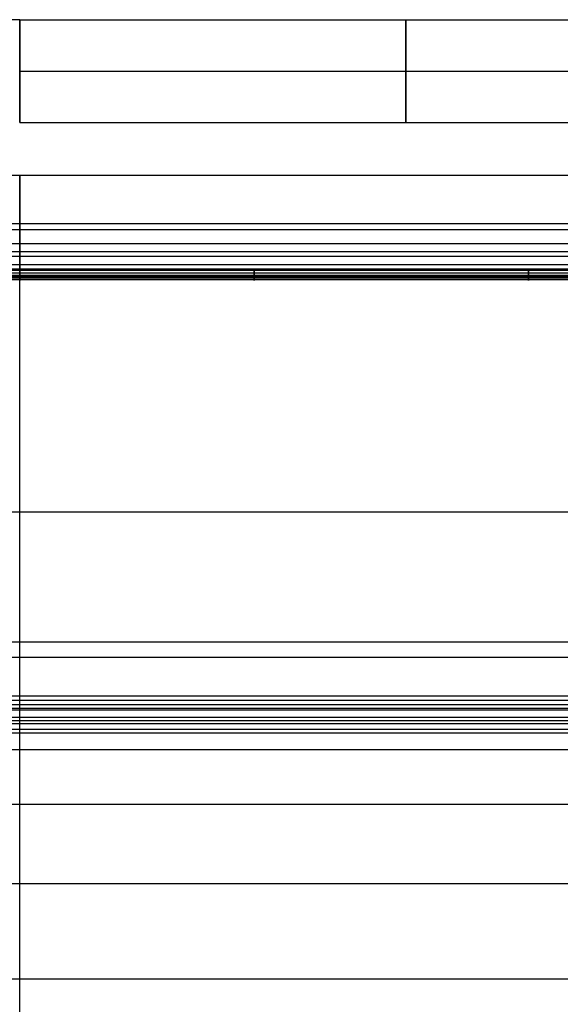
# Model space of a CAD drawing. Extents: x 5734 to 6364, y 72 to 847.
# Tile 19 of 26: x 6049 to 6207, y 560 to 847. Entities that reach past the tile are written whole.
import ezdxf

# ---------------------------------------------------------------- set-up
doc = ezdxf.new("R2010")
doc.units = 0
for name, color, linetype in [('MIDOLLINO', 7, 'CONTINUOUS'), ('PAGLIA', 7, 'CONTINUOUS'), ('PREDEFINITO', 7, 'CONTINUOUS')]:
    doc.layers.add(name, color=color, linetype=linetype)

msp = doc.modelspace()

# ---------------------------------------------------------------- linework, layer by layer
at = {"layer": 'MIDOLLINO'}
for p, q in [((6049.35, 774.16, 625.6), (5975.26, 774.16, 625.6)), ((6049.35, 773.38, 627.57), (5975.26, 773.38, 627.57)), ((6049.35, 772.19, 624.82), (5975.26, 772.19, 624.82)), ((6197.56, 774.16, 625.6), (6049.35, 774.16, 625.6)), ((6197.56, 773.38, 627.57), (6049.35, 773.38, 627.57)), ((6197.56, 772.19, 624.82), (6049.35, 772.19, 624.82)), ((6242.15, 774.16, 625.6), (6197.56, 774.16, 625.6)), ((6242.15, 773.38, 627.57), (6197.56, 773.38, 627.57)), ((6242.15, 772.19, 624.81), (6197.56, 772.19, 624.82)), ((6049.35, 771.41, 626.79), (5975.26, 771.41, 626.79)), ((6197.56, 771.41, 626.79), (6049.35, 771.41, 626.79)), ((6242.15, 771.4, 626.79), (6197.56, 771.41, 626.79)), ((6324.35, 639.31, 320.25), (5774.35, 639.31, 320.25))]:
    msp.add_line(p, q, dxfattribs=at)
at = {"layer": 'MIDOLLINO', "extrusion": (1, 5.01428e-06, 1.16234e-05)}
msp.add_circle((772.75, 626.13, 6049.36), 1.5, dxfattribs=at)
at = {"layer": 'MIDOLLINO', "extrusion": (1, 2.11648e-05, 4.90627e-05)}
msp.add_circle((772.65, 625.89, 6117.72), 1.5, dxfattribs=at)
at = {"layer": 'MIDOLLINO', "extrusion": (1, -0.000117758, -0.000272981)}
msp.add_circle((773.51, 627.89, 6197.3), 1.5, dxfattribs=at)
at = {"layer": 'PAGLIA', "color": 2}
for p, q in [((5975.26, 772.78, 626.2), (6049.35, 772.78, 626.2)), ((6049.35, 772.78, 626.2), (6197.56, 772.78, 626.2)), ((6049.35, 634.53, 305.71), (6049.35, 772.78, 626.2)), ((6197.56, 772.78, 626.2), (6242.15, 772.78, 626.19)), ((6324.35, 703.66, 465.97), (5774.35, 703.66, 465.97)), ((5774.35, 634.53, 305.71), (6324.35, 634.53, 305.71)), ((5774.35, 618.59, 281.07), (6324.35, 618.59, 281.07)), ((5774.35, 595.46, 263.02), (6324.35, 595.46, 263.02)), ((5774.35, 567.69, 253.53), (6324.35, 567.69, 253.53))]:
    msp.add_line(p, q, dxfattribs=at)
at = {"layer": 'PAGLIA', "color": 2, "extrusion": (1, 2.2419e-10, 1.21753e-10)}
msp.add_arc((553.4, 340.74, 6049.35), 88.37, 260.6466, 336.6468, dxfattribs=at)
at = {"layer": 'PREDEFINITO', "color": 27}
for p, q in [((6049.35, 847.27, 498.98), (5824.35, 847.27, 498.98)), ((6049.35, 847.27, 498.98), (6274.35, 847.27, 498.98)), ((6049.35, 832.27, 513.98), (6274.35, 832.27, 513.98)), ((6049.35, 832.27, 483.98), (6274.35, 832.27, 483.98)), ((6049.35, 817.27, 498.98), (6274.35, 817.27, 498.98))]:
    msp.add_line(p, q, dxfattribs=at)
at = {"layer": 'PREDEFINITO', "color": 59}
for p, q in [((5849.35, 801.91, 620.29), (6249.35, 801.91, 620.29)), ((5849.35, 787.82, 636.14), (6249.35, 787.82, 636.14)), ((5849.35, 786.06, 606.19), (6249.35, 786.06, 606.19)), ((5849.35, 781.98, 626.57), (6249.35, 781.98, 626.57)), ((6049.35, 781.98, 626.57), (6049.35, 774.63, 629.74)), ((6249.35, 779.6, 621.06), (5849.35, 779.6, 621.06)), ((5849.35, 778.31, 628.15), (6249.35, 778.31, 628.15)), ((6049.35, 772.26, 624.23), (6049.35, 779.6, 621.06)), ((5849.35, 775.93, 622.64), (6249.35, 775.93, 622.64)), ((5849.35, 774.63, 629.74), (6249.35, 774.63, 629.74)), ((6249.35, 772.26, 624.23), (5849.35, 772.26, 624.23)), ((5849.35, 771.97, 622.04), (6249.35, 771.97, 622.04))]:
    msp.add_line(p, q, dxfattribs=at)
at = {"layer": 'PREDEFINITO', "color": 253}
for p, q in [((5787.02, 665.85, 320.22), (6311.69, 665.85, 320.22)), ((5783.22, 661.41, 300.93), (6315.48, 661.41, 300.93)), ((5777.35, 650.19, 317.98), (6321.35, 650.19, 317.98)), ((5777.35, 648.88, 315.29), (6321.35, 648.88, 315.29)), ((5777.35, 646.12, 319.97), (6321.35, 646.12, 319.97)), ((5783.87, 646.55, 324.66), (6314.83, 646.55, 324.66)), ((6310.46, 647.57, 312.59), (5788.25, 647.57, 312.59)), ((5780.59, 643, 321.49), (6318.11, 643, 321.49)), ((5785.84, 643.97, 314.34), (6312.86, 643.97, 314.34)), ((6318.11, 640.37, 316.08), (5780.59, 640.37, 316.08)), ((5787.77, 642.11, 305.37), (6310.93, 642.11, 305.37))]:
    msp.add_line(p, q, dxfattribs=at)
at = {"layer": 'PREDEFINITO', "color": 27, "extrusion": (1, 2.27374e-13, 0)}
msp.add_circle((832.27, 498.98, 6161.85), 15, dxfattribs=at)
at = {"layer": 'PREDEFINITO', "color": 27, "extrusion": (1, 2.94469e-07, 0)}
for start, end in [(0, 180), (180, 0)]:
    msp.add_arc((832.27, 498.98, 6049.35), 15, start, end, dxfattribs=at)
at = {"layer": 'PREDEFINITO', "color": 59, "extrusion": (1, 4.54747e-13, 1.13687e-12)}
for start, end in [(168.2026, 86.65), (86.65, 145.1287)]:
    msp.add_arc((786.94, 621.16, 6049.35), 15, start, end, dxfattribs=at)

doc.saveas('drawing.dxf')
